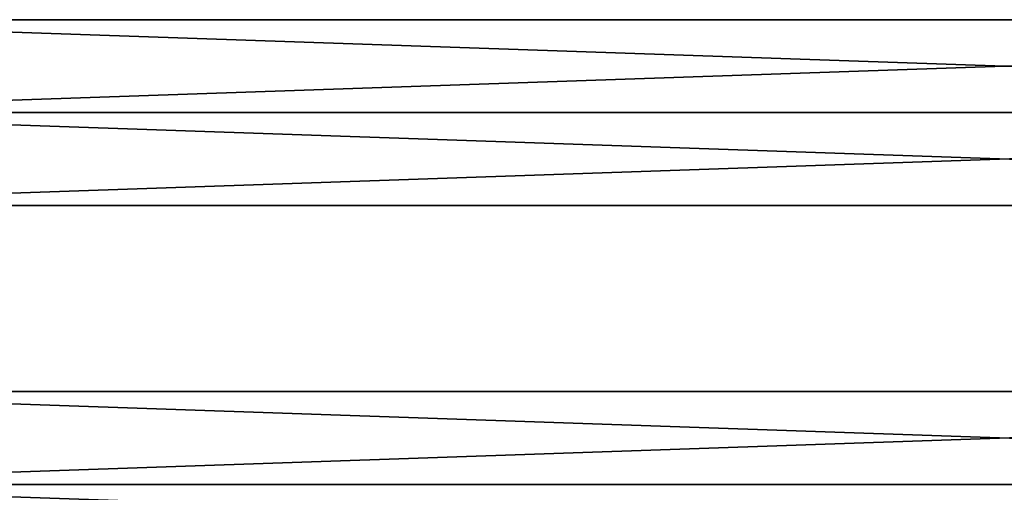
# Model space of a CAD drawing. Extents: x -200 to 200, y -433 to 356.
# Tile 233 of 256: x -116 to 0, y 283 to 339. Entities that reach past the tile are written whole.
import ezdxf

# ---------------------------------------------------------------- set-up
doc = ezdxf.new("R2010")
doc.units = 0
doc.header["$LTSCALE"] = 13.670324
for name, color, linetype in [('13', 7, 'CONTINUOUS'), ('14', 7, 'CONTINUOUS'), ('15', 7, 'CONTINUOUS'), ('16', 7, 'CONTINUOUS')]:
    doc.layers.add(name, color=color, linetype=linetype)

msp = doc.modelspace()

# ---------------------------------------------------------------- linework, layer by layer
at = {"layer": '13', "color": 7, "linetype": 'CONTINUOUS'}
for points in [[(160, 328, 11), (-160, 328, 11), (-160, 317), (160, 328, 11)], [(-160, 328, -11), (160, 317), (-160, 317), (-160, 328, -11)], [(160, 317), (160, 328, 11), (-160, 317), (160, 317)], [(160, 328, -11), (160, 317), (-160, 328, -11), (160, 328, -11)]]:
    msp.add_3dface(points, dxfattribs=at)
at = {"layer": '14', "color": 7, "linetype": 'CONTINUOUS'}
for points in [[(160, 328, -11), (-160, 328, -11), (-160, 339), (160, 328, -11)], [(160, 339), (160, 328, -11), (-160, 339), (160, 339)], [(160, 328, 11), (160, 339), (-160, 328, 11), (160, 328, 11)], [(160, 339), (-160, 339), (-160, 328, 11), (160, 339)]]:
    msp.add_3dface(points, dxfattribs=at)
at = {"layer": '15', "color": 7, "linetype": 'CONTINUOUS'}
for points in [[(160, 284, 11), (-160, 284, 11), (-160, 273), (160, 284, 11)], [(-160, 284, -11), (160, 273), (-160, 273), (-160, 284, -11)], [(160, 273), (160, 284, 11), (-160, 273), (160, 273)], [(160, 284, -11), (160, 273), (-160, 284, -11), (160, 284, -11)]]:
    msp.add_3dface(points, dxfattribs=at)
at = {"layer": '16', "color": 7, "linetype": 'CONTINUOUS'}
for points in [[(160, 295), (-160, 295), (-160, 284, 11), (160, 295)], [(160, 284, 11), (160, 295), (-160, 284, 11), (160, 284, 11)], [(160, 295), (160, 284, -11), (-160, 295), (160, 295)], [(160, 284, -11), (-160, 284, -11), (-160, 295), (160, 284, -11)]]:
    msp.add_3dface(points, dxfattribs=at)

doc.saveas('drawing.dxf')
